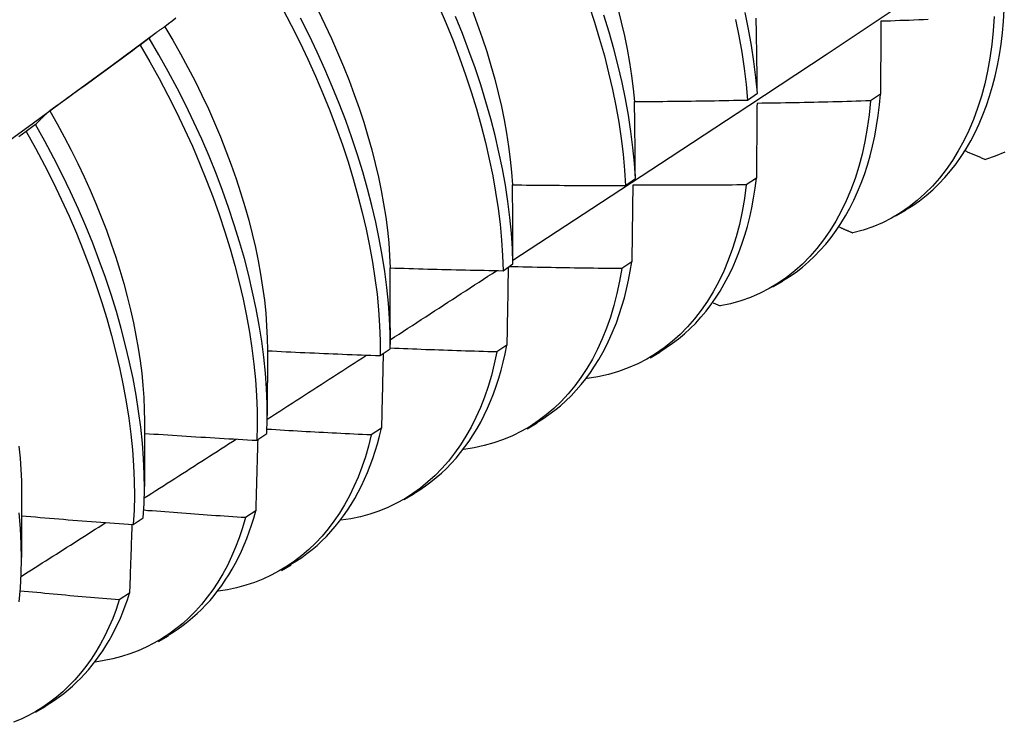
# Model space of a CAD drawing. Header units: inches. Extents: x 17 to 237, y 17 to 149.
# Tile 90 of 118: x 223.472 to 223.75, y 83.265 to 83.464. Entities that reach past the tile are written whole.
import ezdxf

# ---------------------------------------------------------------- set-up
doc = ezdxf.new("R2010")
doc.units = ezdxf.units.IN
doc.header["$MEASUREMENT"] = 0
doc.layers.add('Visible Edges(ANSI)', color=7, linetype='Continuous', lineweight=25)

msp = doc.modelspace()

# ---------------------------------------------------------------- linework, layer by layer
at = {"layer": 'Visible Edges(ANSI)'}
for p, q in [((223.49772, 83.45105), (223.51016, 83.46025)), ((223.50817, 83.45868), (223.50558, 83.4567)), ((223.6776, 83.44115), (223.68039, 83.44311)), ((223.71525, 83.44285), (223.71241, 83.44092)), ((223.47597, 83.43418), (223.47336, 83.4322)), ((223.64305, 83.41695), (223.64584, 83.4189)), ((223.6801, 83.41904), (223.67725, 83.41712)), ((223.7196, 83.40833), (223.72241, 83.40995)), ((223.60838, 83.39281), (223.61118, 83.39476)), ((223.64483, 83.39531), (223.64197, 83.3934)), ((223.6848, 83.38823), (223.68761, 83.38986)), ((223.66786, 83.38371), (223.66987, 83.38281)), ((223.57642, 83.37661), (223.57641, 83.37187)), ((223.57359, 83.36875), (223.57641, 83.37069)), ((223.60944, 83.37169), (223.60658, 83.36978)), ((223.54164, 83.37027), (223.54161, 83.35178)), ((223.65, 83.36814), (223.65281, 83.36977)), ((223.63212, 83.36233), (223.63223, 83.36228)), ((223.50684, 83.35018), (223.50682, 83.33169)), ((223.57394, 83.34816), (223.57107, 83.34626)), ((223.6152, 83.34805), (223.61801, 83.34968)), ((223.53868, 83.34477), (223.54151, 83.3467)), ((223.47204, 83.33009), (223.47202, 83.3116)), ((223.5804, 83.32796), (223.58321, 83.32958)), ((223.53833, 83.32473), (223.53544, 83.32285)), ((223.50366, 83.32087), (223.50649, 83.32279)), ((223.5456, 83.30787), (223.54842, 83.30949)), ((223.5026, 83.30141), (223.49971, 83.29953)), ((223.5108, 83.28778), (223.51362, 83.2894)), ((223.47601, 83.26769), (223.47882, 83.26931))]:
    msp.add_line(p, q, dxfattribs=at)
at = {"layer": 'Visible Edges(ANSI)', "flags": 128}
for points in [[(223.61118, 83.39583), (223.63348, 83.41039), (223.65574, 83.42499), (223.67795, 83.43962), (223.70013, 83.45428), (223.72227, 83.46897), (223.74436, 83.48369), (223.76642, 83.49844), (223.78844, 83.51322), (223.81041, 83.52802), (223.83235, 83.54285), (223.85424, 83.5577), (223.8761, 83.57258), (223.89791, 83.58748), (223.91969, 83.60239), (223.94143, 83.61733)], [(223.63267, 83.46808), (223.63426, 83.46324), (223.63572, 83.45843), (223.63706, 83.45364), (223.63827, 83.44888), (223.63936, 83.44416), (223.64031, 83.43948), (223.64113, 83.43486), (223.64182, 83.43028), (223.64237, 83.42577), (223.64278, 83.42132), (223.64305, 83.41695)], [(223.54589, 83.46709), (223.54841, 83.46233), (223.55082, 83.45753), (223.55312, 83.45271), (223.5553, 83.44788), (223.55737, 83.44303), (223.55932, 83.43818), (223.56116, 83.43333), (223.56287, 83.42848), (223.56447, 83.42365), (223.56594, 83.41883), (223.56729, 83.41404), (223.56851, 83.40928), (223.56961, 83.40455), (223.57057, 83.39987), (223.57141, 83.39523), (223.57211, 83.39065), (223.57268, 83.38613), (223.57312, 83.38167), (223.57341, 83.37728), (223.57357, 83.37298), (223.57359, 83.36875)], [(223.55599, 83.46647), (223.55793, 83.46254), (223.55977, 83.45859), (223.56152, 83.45464), (223.56319, 83.45068), (223.56476, 83.44672), (223.56624, 83.44276), (223.56763, 83.43881), (223.56891, 83.43487), (223.5701, 83.43094), (223.5712, 83.42704), (223.57219, 83.42316), (223.57308, 83.41932), (223.57387, 83.4155), (223.57456, 83.41173), (223.57514, 83.408), (223.57562, 83.40432), (223.57599, 83.40069), (223.57624, 83.39712), (223.57639, 83.3936)], [(223.59021, 83.46768), (223.59228, 83.46283), (223.59423, 83.45798), (223.59606, 83.45313), (223.59777, 83.44828), (223.59936, 83.44345), (223.60083, 83.43863), (223.60217, 83.43384), (223.60339, 83.42908), (223.60448, 83.42436), (223.60544, 83.41967), (223.60627, 83.41504), (223.60697, 83.41046), (223.60753, 83.40595), (223.60795, 83.40149), (223.60823, 83.39711), (223.60838, 83.39281)], [(223.59959, 83.46673), (223.60107, 83.46277), (223.60245, 83.45882), (223.60374, 83.45488), (223.60493, 83.45096), (223.60603, 83.44705), (223.60702, 83.44318), (223.60791, 83.43933), (223.6087, 83.43552), (223.60938, 83.43175), (223.60996, 83.42802), (223.61043, 83.42434), (223.6108, 83.42071), (223.61105, 83.41714)], [(223.64584, 83.4189), (223.64556, 83.42328), (223.64514, 83.42773), (223.64458, 83.43225), (223.64389, 83.43683), (223.64306, 83.44146), (223.64209, 83.44614), (223.641, 83.45087), (223.63978, 83.45563), (223.63843, 83.46042), (223.63695, 83.46523)], [(223.64085, 83.46707), (223.64185, 83.46319), (223.64274, 83.45935), (223.64352, 83.45554), (223.6442, 83.45176), (223.64478, 83.44804), (223.64525, 83.44436), (223.6456, 83.44073)], [(223.68039, 83.44311), (223.67998, 83.44756), (223.67943, 83.45207), (223.67874, 83.45664), (223.67792, 83.46127), (223.67697, 83.46595)], [(223.72237, 83.41), (223.72439, 83.41127), (223.72634, 83.41264), (223.72823, 83.41412), (223.73006, 83.41571), (223.73181, 83.4174), (223.73349, 83.41919), (223.7351, 83.42108), (223.73664, 83.42307), (223.7381, 83.42515), (223.73949, 83.42733), (223.7408, 83.4296), (223.74203, 83.43197), (223.74318, 83.43442), (223.74426, 83.43696), (223.74525, 83.43958), (223.74615, 83.44229), (223.74698, 83.44508), (223.74772, 83.44795), (223.74837, 83.4509), (223.74893, 83.45392), (223.7494, 83.45702), (223.74979, 83.46019), (223.75008, 83.46343), (223.75028, 83.46675)], [(223.51573, 83.4643), (223.51467, 83.46351), (223.51362, 83.46272), (223.51256, 83.46193)], [(223.57641, 83.37069), (223.57638, 83.37492), (223.57621, 83.37924), (223.5759, 83.38363), (223.57546, 83.38809), (223.57488, 83.39262), (223.57416, 83.3972), (223.57332, 83.40184), (223.57234, 83.40653), (223.57124, 83.41126), (223.57, 83.41602), (223.56865, 83.42082), (223.56716, 83.42564), (223.56556, 83.43047), (223.56383, 83.43532), (223.56199, 83.44017), (223.56003, 83.44502), (223.55795, 83.44987), (223.55576, 83.4547), (223.55345, 83.45952), (223.55103, 83.46431)], [(223.61118, 83.39476), (223.61103, 83.39907), (223.61073, 83.40345), (223.6103, 83.40791), (223.60973, 83.41243), (223.60903, 83.41702), (223.60819, 83.42165), (223.60722, 83.42634), (223.60612, 83.43106), (223.60489, 83.43583), (223.60354, 83.44062), (223.60206, 83.44543), (223.60046, 83.45027), (223.59873, 83.45512), (223.59689, 83.45997), (223.59494, 83.46482)], [(223.67423, 83.46397), (223.67518, 83.4593), (223.67599, 83.45467), (223.67666, 83.4501), (223.6772, 83.44559), (223.6776, 83.44115)], [(223.68039, 83.44311), (223.68037, 83.44401), (223.68036, 83.4449), (223.68035, 83.4458), (223.68034, 83.44669), (223.68033, 83.44758), (223.68031, 83.44847), (223.6803, 83.44937), (223.68029, 83.45026), (223.68027, 83.45115), (223.68026, 83.45203), (223.68025, 83.45292), (223.68023, 83.45381), (223.68022, 83.45469), (223.68021, 83.45558), (223.68019, 83.45646), (223.68018, 83.45735), (223.68016, 83.45823), (223.68015, 83.45911), (223.68013, 83.45999), (223.68012, 83.46087), (223.6801, 83.46175), (223.68009, 83.46263), (223.68007, 83.4635), (223.68005, 83.46438)], [(223.74745, 83.46481), (223.74719, 83.46078), (223.74678, 83.45685), (223.74624, 83.45303), (223.74557, 83.44932), (223.74476, 83.44572), (223.74382, 83.44224), (223.74276, 83.43888), (223.74157, 83.43565), (223.74026, 83.43254), (223.73883, 83.42957), (223.73728, 83.42673), (223.73562, 83.42402), (223.73384, 83.42146), (223.73195, 83.41904), (223.72995, 83.41677), (223.72784, 83.41465), (223.72564, 83.41268), (223.72333, 83.41087), (223.72091, 83.40922), (223.71841, 83.40773), (223.71581, 83.40641), (223.71311, 83.40526), (223.71032, 83.40429), (223.70745, 83.40349)], [(223.71537, 83.46345), (223.71536, 83.4626), (223.71536, 83.46176), (223.71536, 83.46091), (223.71535, 83.46005), (223.71535, 83.4592), (223.71534, 83.45835), (223.71534, 83.4575), (223.71533, 83.45664), (223.71533, 83.45579), (223.71532, 83.45493), (223.71532, 83.45407), (223.71531, 83.45322), (223.71531, 83.45236), (223.7153, 83.4515), (223.7153, 83.45064), (223.71529, 83.44977), (223.71529, 83.44891), (223.71528, 83.44805), (223.71527, 83.44718), (223.71527, 83.44632), (223.71526, 83.44545), (223.71526, 83.44458), (223.71525, 83.44372), (223.71525, 83.44285)], [(223.72874, 83.46394), (223.7274, 83.46389), (223.72607, 83.46384), (223.72473, 83.46379), (223.72339, 83.46373), (223.72206, 83.46368), (223.72072, 83.46364), (223.71938, 83.46359), (223.71804, 83.46354), (223.71671, 83.4635), (223.71537, 83.46345)], [(223.51256, 83.46193), (223.51237, 83.4618), (223.51218, 83.46168), (223.512, 83.46155), (223.51181, 83.46142), (223.51162, 83.4613), (223.51143, 83.46117), (223.51125, 83.46104), (223.51106, 83.46091), (223.51088, 83.46078), (223.51069, 83.46064), (223.51051, 83.46051), (223.51032, 83.46037), (223.51014, 83.46024), (223.50996, 83.4601), (223.50978, 83.45996), (223.5096, 83.45982), (223.50942, 83.45968), (223.50924, 83.45954), (223.50906, 83.4594), (223.50888, 83.45926), (223.5087, 83.45911), (223.50853, 83.45897), (223.50835, 83.45882), (223.50817, 83.45868)], [(223.51256, 83.46193), (223.51484, 83.45811), (223.51703, 83.45426), (223.51913, 83.45038), (223.52115, 83.44648), (223.52309, 83.44256), (223.52493, 83.43862), (223.52668, 83.43467), (223.52835, 83.43072), (223.52992, 83.42677), (223.53139, 83.42281), (223.53278, 83.41887), (223.53406, 83.41493), (223.53525, 83.41102), (223.53635, 83.40712), (223.53734, 83.40325), (223.53823, 83.39941), (223.53903, 83.3956), (223.53972, 83.39183), (223.5403, 83.3881), (223.54078, 83.38443), (223.54116, 83.3808), (223.54143, 83.37723), (223.54159, 83.37372), (223.54164, 83.37027)], [(223.54151, 83.3467), (223.54161, 83.35085), (223.54156, 83.35509), (223.54138, 83.35941), (223.54107, 83.3638), (223.54061, 83.36827), (223.54002, 83.3728), (223.5393, 83.37739), (223.53845, 83.38204), (223.53747, 83.38673), (223.53636, 83.39146), (223.53512, 83.39622), (223.53376, 83.40102), (223.53227, 83.40584), (223.53067, 83.41067), (223.52894, 83.41552), (223.52709, 83.42037), (223.52512, 83.42522), (223.52304, 83.43007), (223.52084, 83.4349), (223.51853, 83.43972), (223.5161, 83.44451), (223.51357, 83.44927), (223.51093, 83.45399), (223.50817, 83.45868)], [(223.50558, 83.4567), (223.50452, 83.45591), (223.50346, 83.45513), (223.5024, 83.45434), (223.50134, 83.45356), (223.50028, 83.45277), (223.49922, 83.45199), (223.49816, 83.45121), (223.49709, 83.45043), (223.49603, 83.44965), (223.49497, 83.44887), (223.4939, 83.4481), (223.49284, 83.44732), (223.49177, 83.44654), (223.4907, 83.44577), (223.48964, 83.445), (223.48857, 83.44423), (223.4875, 83.44345), (223.48643, 83.44268), (223.48536, 83.44191), (223.48429, 83.44115), (223.48322, 83.44038), (223.48215, 83.43961), (223.48108, 83.43885), (223.48, 83.43808)], [(223.50558, 83.4567), (223.50832, 83.45201), (223.51095, 83.44728), (223.51348, 83.44252), (223.5159, 83.43773), (223.5182, 83.43291), (223.52039, 83.42808), (223.52246, 83.42323), (223.52442, 83.41838), (223.52626, 83.41353), (223.52798, 83.40868), (223.52958, 83.40385), (223.53106, 83.39903), (223.53241, 83.39424), (223.53364, 83.38947), (223.53474, 83.38474), (223.53571, 83.38006), (223.53655, 83.37542), (223.53726, 83.37083), (223.53784, 83.36631), (223.53828, 83.36184), (223.53859, 83.35745), (223.53876, 83.35314), (223.53879, 83.34891), (223.53868, 83.34477)], [(223.46421, 83.42658), (223.47538, 83.43474), (223.48655, 83.4429), (223.49771, 83.45105)], [(223.6456, 83.44073), (223.64694, 83.44074), (223.64827, 83.44075), (223.6496, 83.44075), (223.65094, 83.44076), (223.65227, 83.44077), (223.6536, 83.44078), (223.65494, 83.4408), (223.65627, 83.44081), (223.6576, 83.44082), (223.65894, 83.44084), (223.66027, 83.44085), (223.6616, 83.44087), (223.66294, 83.44089), (223.66427, 83.44091), (223.6656, 83.44093), (223.66693, 83.44095), (223.66827, 83.44097), (223.6696, 83.44099), (223.67093, 83.44102), (223.67227, 83.44104), (223.6736, 83.44107), (223.67493, 83.44109), (223.67627, 83.44112), (223.6776, 83.44115)], [(223.64584, 83.4189), (223.64584, 83.41982), (223.64583, 83.42074), (223.64582, 83.42166), (223.64581, 83.42257), (223.6458, 83.42349), (223.6458, 83.42441), (223.64579, 83.42532), (223.64578, 83.42623), (223.64577, 83.42715), (223.64576, 83.42806), (223.64575, 83.42897), (223.64574, 83.42988), (223.64573, 83.43079), (223.64572, 83.4317), (223.64571, 83.4326), (223.6457, 83.43351), (223.64569, 83.43442), (223.64568, 83.43532), (223.64566, 83.43623), (223.64565, 83.43713), (223.64564, 83.43803), (223.64563, 83.43893), (223.64562, 83.43983), (223.6456, 83.44073)], [(223.71241, 83.44092), (223.71202, 83.43698), (223.71149, 83.43315), (223.71083, 83.42943), (223.71003, 83.42582), (223.7091, 83.42234), (223.70804, 83.41897), (223.70686, 83.41574), (223.70555, 83.41262), (223.70413, 83.40964), (223.70258, 83.4068), (223.70092, 83.40409), (223.69915, 83.40152), (223.69726, 83.3991), (223.69527, 83.39682), (223.69317, 83.39469), (223.69096, 83.39272), (223.68865, 83.3909), (223.68625, 83.38924), (223.68375, 83.38774), (223.68115, 83.38641), (223.67846, 83.38525), (223.67569, 83.38426), (223.67282, 83.38344), (223.66987, 83.38281)], [(223.68029, 83.4402), (223.68028, 83.43933), (223.68028, 83.43846), (223.68027, 83.43758), (223.68026, 83.43671), (223.68025, 83.43583), (223.68025, 83.43496), (223.68024, 83.43408), (223.68023, 83.4332), (223.68022, 83.43233), (223.68022, 83.43145), (223.68021, 83.43056), (223.6802, 83.42968), (223.68019, 83.4288), (223.68018, 83.42792), (223.68017, 83.42703), (223.68017, 83.42615), (223.68016, 83.42526), (223.68015, 83.42438), (223.68014, 83.42349), (223.68013, 83.4226), (223.68012, 83.42171), (223.68011, 83.42082), (223.6801, 83.41993), (223.6801, 83.41904)], [(223.71241, 83.44092), (223.71107, 83.44088), (223.70973, 83.44084), (223.7084, 83.4408), (223.70706, 83.44076), (223.70572, 83.44072), (223.70438, 83.44068), (223.70304, 83.44065), (223.70171, 83.44061), (223.70037, 83.44058), (223.69903, 83.44055), (223.69769, 83.44052), (223.69635, 83.44049), (223.69501, 83.44046), (223.69368, 83.44043), (223.69234, 83.4404), (223.691, 83.44037), (223.68966, 83.44035), (223.68832, 83.44032), (223.68698, 83.4403), (223.68564, 83.44028), (223.68431, 83.44026), (223.68297, 83.44024), (223.68163, 83.44022), (223.68029, 83.4402)], [(223.68755, 83.38993), (223.68948, 83.39113), (223.69135, 83.39243), (223.69316, 83.39383), (223.6949, 83.39532), (223.69659, 83.39691), (223.69821, 83.39858), (223.69977, 83.40035), (223.70126, 83.40221), (223.70268, 83.40415), (223.70404, 83.40618), (223.70532, 83.4083), (223.70654, 83.4105), (223.70769, 83.41278), (223.70876, 83.41514), (223.70976, 83.41758), (223.71068, 83.4201), (223.71153, 83.42269), (223.7123, 83.42536), (223.71299, 83.4281), (223.71361, 83.43091), (223.71414, 83.4338), (223.71459, 83.43675), (223.71496, 83.43976), (223.71525, 83.44285)], [(223.48, 83.43808), (223.47983, 83.43793), (223.47965, 83.43778), (223.47948, 83.43763), (223.47931, 83.43747), (223.47913, 83.43732), (223.47896, 83.43716), (223.47879, 83.43701), (223.47862, 83.43685), (223.47845, 83.43669), (223.47828, 83.43653), (223.47811, 83.43637), (223.47794, 83.43621), (223.47778, 83.43604), (223.47761, 83.43588), (223.47744, 83.43571), (223.47728, 83.43555), (223.47711, 83.43538), (223.47695, 83.43521), (223.47678, 83.43504), (223.47662, 83.43487), (223.47645, 83.4347), (223.47629, 83.43453), (223.47613, 83.43436), (223.47597, 83.43418)], [(223.48, 83.43808), (223.48211, 83.43439), (223.48414, 83.43068), (223.48609, 83.42694), (223.48796, 83.42318), (223.48974, 83.4194), (223.49144, 83.41562), (223.49306, 83.41183), (223.49459, 83.40804), (223.49604, 83.40425), (223.4974, 83.40046), (223.49868, 83.39668), (223.49986, 83.39292), (223.50096, 83.38917), (223.50196, 83.38545), (223.50288, 83.38174), (223.5037, 83.37807), (223.50443, 83.37443), (223.50506, 83.37083), (223.5056, 83.36726), (223.50604, 83.36374), (223.50639, 83.36027), (223.50664, 83.35685), (223.50679, 83.35348), (223.50684, 83.35018)], [(223.47336, 83.4322), (223.47229, 83.43144), (223.47121, 83.43068)], [(223.47336, 83.4322), (223.47601, 83.42747), (223.47855, 83.42271), (223.48097, 83.41792), (223.48328, 83.41311), (223.48548, 83.40827), (223.48756, 83.40343), (223.48952, 83.39858), (223.49137, 83.39372), (223.49309, 83.38888), (223.49469, 83.38404), (223.49617, 83.37923), (223.49753, 83.37443), (223.49876, 83.36967), (223.49987, 83.36494), (223.50084, 83.36025), (223.50169, 83.35561), (223.50241, 83.35102), (223.50299, 83.34649), (223.50344, 83.34202), (223.50376, 83.33763), (223.50394, 83.33331), (223.50399, 83.32907), (223.50389, 83.32492), (223.50366, 83.32087)], [(223.50649, 83.32279), (223.50672, 83.32686), (223.5068, 83.33101), (223.50675, 83.33526), (223.50655, 83.33958), (223.50623, 83.34398), (223.50577, 83.34845), (223.50517, 83.35299), (223.50444, 83.35758), (223.50359, 83.36223), (223.5026, 83.36692), (223.50148, 83.37165), (223.50024, 83.37642), (223.49888, 83.38122), (223.49739, 83.38603), (223.49577, 83.39087), (223.49404, 83.39572), (223.49219, 83.40057), (223.49022, 83.40542), (223.48813, 83.41026), (223.48592, 83.4151), (223.4836, 83.41991), (223.48117, 83.4247), (223.47862, 83.42946), (223.47597, 83.43418)], [(223.73933, 83.42672), (223.73956, 83.42662), (223.7398, 83.42652), (223.74003, 83.42642), (223.74027, 83.42632), (223.7405, 83.42622), (223.74073, 83.42612), (223.74097, 83.42602), (223.7412, 83.42592), (223.74144, 83.42582), (223.74167, 83.42572), (223.74191, 83.42562), (223.74214, 83.42552), (223.74238, 83.42542), (223.74261, 83.42532), (223.74284, 83.42522), (223.74308, 83.42512), (223.74331, 83.42502), (223.74355, 83.42492), (223.74378, 83.42482), (223.74402, 83.42472), (223.74425, 83.42462), (223.74449, 83.42452), (223.74472, 83.42442), (223.74496, 83.42432)], [(223.75046, 83.42641), (223.74775, 83.42528), (223.74496, 83.42432)], [(223.65274, 83.36986), (223.65457, 83.371), (223.65635, 83.37223), (223.65808, 83.37354), (223.65975, 83.37494), (223.66137, 83.37642), (223.66292, 83.37798), (223.66442, 83.37963), (223.66587, 83.38136), (223.66725, 83.38317), (223.66857, 83.38506), (223.66983, 83.38702), (223.67102, 83.38906), (223.67216, 83.39118), (223.67322, 83.39337), (223.67423, 83.39563), (223.67516, 83.39796), (223.67603, 83.40036), (223.67682, 83.40283), (223.67755, 83.40537), (223.67821, 83.40798), (223.67879, 83.41065), (223.6793, 83.41338), (223.67973, 83.41618), (223.6801, 83.41904)], [(223.61105, 83.41714), (223.61238, 83.41712), (223.61372, 83.4171), (223.61505, 83.41708), (223.61638, 83.41707), (223.61772, 83.41705), (223.61905, 83.41704), (223.62038, 83.41703), (223.62172, 83.41701), (223.62305, 83.417), (223.62438, 83.41699), (223.62571, 83.41698), (223.62705, 83.41697), (223.62838, 83.41697), (223.62971, 83.41696), (223.63105, 83.41695), (223.63238, 83.41695), (223.63371, 83.41695), (223.63505, 83.41694), (223.63638, 83.41694), (223.63772, 83.41694), (223.63905, 83.41694), (223.64038, 83.41694), (223.64172, 83.41694), (223.64305, 83.41695)], [(223.61118, 83.39476), (223.61118, 83.3957), (223.61118, 83.39664), (223.61118, 83.39758), (223.61117, 83.39852), (223.61117, 83.39946), (223.61116, 83.4004), (223.61116, 83.40134), (223.61116, 83.40227), (223.61115, 83.40321), (223.61115, 83.40414), (223.61114, 83.40508), (223.61113, 83.40601), (223.61113, 83.40694), (223.61112, 83.40787), (223.61112, 83.4088), (223.61111, 83.40973), (223.6111, 83.41066), (223.6111, 83.41159), (223.61109, 83.41252), (223.61108, 83.41344), (223.61107, 83.41437), (223.61107, 83.41529), (223.61106, 83.41622), (223.61105, 83.41714)], [(223.67725, 83.41712), (223.67673, 83.41327), (223.67608, 83.40954), (223.67529, 83.40593), (223.67437, 83.40243), (223.67333, 83.39906), (223.67215, 83.39582), (223.67085, 83.3927), (223.66943, 83.38972), (223.66789, 83.38686), (223.66623, 83.38415), (223.66446, 83.38158), (223.66258, 83.37915), (223.66059, 83.37687), (223.65849, 83.37473), (223.65629, 83.37275), (223.65399, 83.37093), (223.65158, 83.36926), (223.64909, 83.36776), (223.6465, 83.36642), (223.64381, 83.36524), (223.64105, 83.36424), (223.63819, 83.36341), (223.63525, 83.36275), (223.63223, 83.36228)], [(223.64511, 83.41703), (223.6451, 83.41613), (223.64509, 83.41524), (223.64508, 83.41434), (223.64507, 83.41345), (223.64506, 83.41255), (223.64505, 83.41165), (223.64504, 83.41075), (223.64502, 83.40985), (223.64501, 83.40895), (223.645, 83.40804), (223.64499, 83.40714), (223.64498, 83.40624), (223.64497, 83.40533), (223.64495, 83.40442), (223.64494, 83.40352), (223.64493, 83.40261), (223.64492, 83.4017), (223.6449, 83.40079), (223.64489, 83.39988), (223.64488, 83.39897), (223.64487, 83.39806), (223.64485, 83.39714), (223.64484, 83.39623), (223.64483, 83.39531)], [(223.67725, 83.41712), (223.67591, 83.4171), (223.67457, 83.41709), (223.67323, 83.41707), (223.67189, 83.41706), (223.67056, 83.41705), (223.66922, 83.41704), (223.66788, 83.41703), (223.66654, 83.41702), (223.6652, 83.41701), (223.66386, 83.41701), (223.66252, 83.417), (223.66118, 83.417), (223.65984, 83.41699), (223.6585, 83.41699), (223.65716, 83.41699), (223.65582, 83.41699), (223.65449, 83.41699), (223.65315, 83.41699), (223.65181, 83.417), (223.65047, 83.417), (223.64913, 83.41701), (223.64779, 83.41701), (223.64645, 83.41702), (223.64511, 83.41703)], [(223.7036, 83.40518), (223.70376, 83.4051), (223.70392, 83.40503), (223.70408, 83.40496), (223.70424, 83.40489), (223.7044, 83.40482), (223.70456, 83.40475), (223.70472, 83.40468), (223.70488, 83.40461), (223.70504, 83.40454), (223.7052, 83.40447), (223.70536, 83.4044), (223.70552, 83.40433), (223.70568, 83.40426), (223.70585, 83.40419), (223.70601, 83.40412), (223.70617, 83.40405), (223.70633, 83.40398), (223.70649, 83.40391), (223.70665, 83.40384), (223.70681, 83.40377), (223.70697, 83.4037), (223.70713, 83.40363), (223.70729, 83.40356), (223.70745, 83.40349)], [(223.57639, 83.3936), (223.57773, 83.39356), (223.57906, 83.39352), (223.58039, 83.39348), (223.58172, 83.39343), (223.58306, 83.39339), (223.58439, 83.39336), (223.58572, 83.39332), (223.58705, 83.39328), (223.58839, 83.39324), (223.58972, 83.39321), (223.59105, 83.39317), (223.59238, 83.39314), (223.59372, 83.39311), (223.59505, 83.39308), (223.59638, 83.39305), (223.59772, 83.39302), (223.59905, 83.39299), (223.60038, 83.39296), (223.60171, 83.39293), (223.60305, 83.39291), (223.60438, 83.39288), (223.60571, 83.39286), (223.60705, 83.39284), (223.60838, 83.39281)], [(223.57642, 83.37661), (223.57642, 83.37732), (223.57642, 83.37804), (223.57642, 83.37875), (223.57642, 83.37946), (223.57642, 83.38017), (223.57642, 83.38088), (223.57642, 83.38159), (223.57642, 83.3823), (223.57642, 83.38301), (223.57642, 83.38372), (223.57642, 83.38443), (223.57642, 83.38514), (223.57642, 83.38585), (223.57641, 83.38656), (223.57641, 83.38726), (223.57641, 83.38797), (223.57641, 83.38868), (223.57641, 83.38938), (223.57641, 83.39009), (223.5764, 83.39079), (223.5764, 83.39149), (223.5764, 83.3922), (223.5764, 83.3929), (223.57639, 83.3936)], [(223.57641, 83.37323), (223.57767, 83.37405), (223.57893, 83.37487), (223.58019, 83.37568), (223.58145, 83.3765), (223.58271, 83.37731), (223.58397, 83.37813), (223.58522, 83.37895), (223.58648, 83.37976), (223.58774, 83.38058), (223.589, 83.3814), (223.59026, 83.38222), (223.59152, 83.38303), (223.59278, 83.38385), (223.59403, 83.38467), (223.59529, 83.38548), (223.59655, 83.3863), (223.59781, 83.38712), (223.59906, 83.38794), (223.60032, 83.38876), (223.60158, 83.38957), (223.60284, 83.39039), (223.60409, 83.39121), (223.60535, 83.39203), (223.60661, 83.39285)], [(223.64197, 83.3934), (223.64136, 83.3898), (223.64062, 83.3863), (223.63976, 83.38291), (223.63877, 83.37964), (223.63767, 83.37649), (223.63645, 83.37346), (223.63511, 83.37055), (223.63366, 83.36776), (223.63211, 83.3651), (223.63044, 83.36257), (223.62868, 83.36017), (223.62681, 83.35791), (223.62484, 83.35578), (223.62277, 83.3538), (223.62061, 83.35196), (223.61835, 83.35026), (223.61601, 83.3487), (223.61358, 83.3473), (223.61106, 83.34605), (223.60846, 83.34496), (223.60578, 83.34402), (223.60302, 83.34324), (223.60018, 83.34262), (223.59727, 83.34217)], [(223.60983, 83.39382), (223.60982, 83.39291), (223.6098, 83.39199), (223.60979, 83.39108), (223.60977, 83.39017), (223.60976, 83.38925), (223.60974, 83.38833), (223.60973, 83.38742), (223.60971, 83.3865), (223.60969, 83.38558), (223.60968, 83.38466), (223.60966, 83.38374), (223.60965, 83.38281), (223.60963, 83.38189), (223.60961, 83.38097), (223.6096, 83.38004), (223.60958, 83.37912), (223.60956, 83.37819), (223.60955, 83.37727), (223.60953, 83.37634), (223.60951, 83.37541), (223.6095, 83.37448), (223.60948, 83.37355), (223.60946, 83.37262), (223.60944, 83.37169)], [(223.64197, 83.3934), (223.64064, 83.39341), (223.63931, 83.39342), (223.63798, 83.39344), (223.63664, 83.39345), (223.63531, 83.39347), (223.63398, 83.39348), (223.63264, 83.3935), (223.63131, 83.39351), (223.62998, 83.39353), (223.62865, 83.39355), (223.62731, 83.39357), (223.62598, 83.3936), (223.62465, 83.39362), (223.62332, 83.39364), (223.62198, 83.39367), (223.62065, 83.39369), (223.61932, 83.39372), (223.61799, 83.39375), (223.61665, 83.39377), (223.61532, 83.3938), (223.61399, 83.39384), (223.61266, 83.39387), (223.61133, 83.3939), (223.60999, 83.39393)], [(223.61793, 83.34979), (223.61967, 83.35086), (223.62136, 83.35202), (223.623, 83.35325), (223.6246, 83.35455), (223.62614, 83.35594), (223.62763, 83.35739), (223.62908, 83.35892), (223.63047, 83.36053), (223.6318, 83.3622), (223.63309, 83.36395), (223.63431, 83.36577), (223.63548, 83.36765), (223.6366, 83.36961), (223.63765, 83.37163), (223.63865, 83.37372), (223.63959, 83.37587), (223.64047, 83.37808), (223.64128, 83.38036), (223.64203, 83.38271), (223.64272, 83.38511), (223.64335, 83.38757), (223.64391, 83.3901), (223.6444, 83.39268), (223.64483, 83.39531)], [(223.60658, 83.36978), (223.60532, 83.36982), (223.60406, 83.36985), (223.60281, 83.36989), (223.60155, 83.36992), (223.60029, 83.36996), (223.59903, 83.37), (223.59778, 83.37004), (223.59652, 83.37008), (223.59526, 83.37012), (223.594, 83.37016), (223.59275, 83.37021), (223.59149, 83.37025), (223.59023, 83.37029), (223.58898, 83.37034), (223.58772, 83.37039), (223.58646, 83.37043), (223.5852, 83.37048), (223.58395, 83.37053), (223.58269, 83.37058), (223.58143, 83.37063), (223.58018, 83.37068), (223.57892, 83.37074), (223.57766, 83.37079), (223.57641, 83.37084)], [(223.58313, 83.32972), (223.58477, 83.33073), (223.58637, 83.33181), (223.58793, 83.33296), (223.58944, 83.33417), (223.59091, 83.33546), (223.59234, 83.33681), (223.59372, 83.33823), (223.59506, 83.33971), (223.59634, 83.34126), (223.59758, 83.34287), (223.59877, 83.34454), (223.59992, 83.34628), (223.60101, 83.34807), (223.60205, 83.34993), (223.60303, 83.35185), (223.60397, 83.35383), (223.60485, 83.35586), (223.60567, 83.35796), (223.60645, 83.36011), (223.60716, 83.36232), (223.60782, 83.36458), (223.60842, 83.36689), (223.60896, 83.36926), (223.60944, 83.37169)], [(223.5416, 83.35076), (223.54278, 83.35151), (223.54395, 83.35227), (223.54512, 83.35302), (223.54629, 83.35378), (223.54746, 83.35453), (223.54864, 83.35529), (223.54981, 83.35604), (223.55098, 83.3568), (223.55215, 83.35756), (223.55332, 83.35831), (223.55449, 83.35907), (223.55567, 83.35982), (223.55684, 83.36058), (223.55801, 83.36133), (223.55918, 83.36209), (223.56035, 83.36285), (223.56152, 83.3636), (223.56269, 83.36436), (223.56386, 83.36511), (223.56503, 83.36587), (223.5662, 83.36663), (223.56737, 83.36738), (223.56854, 83.36814), (223.56971, 83.3689)], [(223.54164, 83.37013), (223.54297, 83.37006), (223.5443, 83.37), (223.54563, 83.36993), (223.54696, 83.36986), (223.54829, 83.3698), (223.54962, 83.36974), (223.55095, 83.36967), (223.55228, 83.36961), (223.55362, 83.36955), (223.55495, 83.36949), (223.55628, 83.36943), (223.55761, 83.36938), (223.55894, 83.36932), (223.56027, 83.36926), (223.5616, 83.36921), (223.56294, 83.36915), (223.56427, 83.3691), (223.5656, 83.36905), (223.56693, 83.369), (223.56826, 83.36895), (223.56959, 83.3689), (223.57093, 83.36885), (223.57226, 83.3688), (223.57359, 83.36875)], [(223.60658, 83.36978), (223.60588, 83.36642), (223.60506, 83.36316), (223.60414, 83.36), (223.6031, 83.35696), (223.60195, 83.35403), (223.60069, 83.3512), (223.59934, 83.3485), (223.59788, 83.34591), (223.59632, 83.34344), (223.59466, 83.34109), (223.59291, 83.33886), (223.59106, 83.33676), (223.58913, 83.33479), (223.5871, 83.33295), (223.58499, 83.33124), (223.58279, 83.32966), (223.58052, 83.32822), (223.57816, 83.32691), (223.57573, 83.32575), (223.57322, 83.32472), (223.57063, 83.32384), (223.56798, 83.32311), (223.56526, 83.32252), (223.56247, 83.32209)], [(223.57442, 83.36932), (223.5744, 83.36845), (223.57438, 83.36758), (223.57437, 83.3667), (223.57435, 83.36583), (223.57433, 83.36495), (223.57431, 83.36407), (223.57429, 83.36319), (223.57427, 83.36232), (223.57425, 83.36144), (223.57423, 83.36056), (223.57421, 83.35968), (223.57419, 83.35879), (223.57417, 83.35791), (223.57415, 83.35703), (223.57413, 83.35614), (223.57411, 83.35526), (223.57409, 83.35438), (223.57407, 83.35349), (223.57405, 83.3526), (223.57403, 83.35172), (223.57401, 83.35083), (223.57399, 83.34994), (223.57396, 83.34905), (223.57394, 83.34816)], [(223.54832, 83.30964), (223.54987, 83.31059), (223.55138, 83.31159), (223.55285, 83.31266), (223.55429, 83.31379), (223.55569, 83.31498), (223.55704, 83.31623), (223.55836, 83.31754), (223.55964, 83.3189), (223.56087, 83.32032), (223.56207, 83.3218), (223.56322, 83.32334), (223.56432, 83.32493), (223.56538, 83.32658), (223.5664, 83.32828), (223.56737, 83.33003), (223.5683, 83.33184), (223.56918, 83.3337), (223.57001, 83.33562), (223.57079, 83.33758), (223.57152, 83.3396), (223.5722, 83.34166), (223.57283, 83.34378), (223.57341, 83.34595), (223.57394, 83.34816)], [(223.50683, 83.34672), (223.50816, 83.34663), (223.50949, 83.34654), (223.51081, 83.34645), (223.51214, 83.34636), (223.51346, 83.34627), (223.51479, 83.34618), (223.51612, 83.3461), (223.51744, 83.34601), (223.51877, 83.34593), (223.5201, 83.34584), (223.52142, 83.34576), (223.52275, 83.34568), (223.52408, 83.3456), (223.52541, 83.34552), (223.52673, 83.34544), (223.52806, 83.34536), (223.52939, 83.34528), (223.53072, 83.34521), (223.53204, 83.34513), (223.53337, 83.34506), (223.5347, 83.34498), (223.53603, 83.34491), (223.53735, 83.34484), (223.53868, 83.34477)], [(223.57107, 83.34626), (223.57029, 83.34314), (223.56941, 83.34011), (223.56843, 83.33718), (223.56734, 83.33435), (223.56616, 83.33163), (223.56488, 83.32902), (223.56351, 83.32651), (223.56204, 83.32411), (223.56049, 83.32183), (223.55884, 83.31965), (223.55711, 83.31759), (223.55529, 83.31565), (223.5534, 83.31383), (223.55142, 83.31212), (223.54936, 83.31054), (223.54723, 83.30907), (223.54502, 83.30774), (223.54274, 83.30653), (223.54039, 83.30545), (223.53797, 83.30449), (223.53549, 83.30367), (223.53294, 83.30298), (223.53033, 83.30243), (223.52766, 83.30201)], [(223.57107, 83.34626), (223.56984, 83.34632), (223.56861, 83.34638), (223.56738, 83.34644), (223.56615, 83.34649), (223.56492, 83.34655), (223.56369, 83.34661), (223.56246, 83.34668), (223.56123, 83.34674), (223.56, 83.3468), (223.55877, 83.34687), (223.55754, 83.34693), (223.55631, 83.347), (223.55508, 83.34706), (223.55385, 83.34713), (223.55262, 83.3472), (223.55139, 83.34727), (223.55016, 83.34734), (223.54893, 83.34741), (223.5477, 83.34748), (223.54647, 83.34755), (223.54524, 83.34762), (223.54401, 83.3477), (223.54278, 83.34777), (223.54155, 83.34785)], [(223.4713, 83.34306), (223.47161, 83.33974), (223.47184, 83.33647), (223.47198, 83.33325), (223.47203, 83.33009)], [(223.50676, 83.32841), (223.50785, 83.3291), (223.50893, 83.3298), (223.51002, 83.33049), (223.51111, 83.33119), (223.51219, 83.33188), (223.51328, 83.33258), (223.51436, 83.33327), (223.51545, 83.33397), (223.51653, 83.33466), (223.51762, 83.33536), (223.5187, 83.33605), (223.51979, 83.33675), (223.52087, 83.33744), (223.52196, 83.33814), (223.52304, 83.33884), (223.52413, 83.33953), (223.52521, 83.34023), (223.5263, 83.34092), (223.52738, 83.34162), (223.52846, 83.34231), (223.52955, 83.34301), (223.53063, 83.34371), (223.53172, 83.3444), (223.5328, 83.3451)], [(223.5389, 83.34491), (223.53887, 83.34408), (223.53885, 83.34325), (223.53883, 83.34241), (223.53881, 83.34158), (223.53878, 83.34074), (223.53876, 83.3399), (223.53874, 83.33906), (223.53872, 83.33823), (223.53869, 83.33739), (223.53867, 83.33655), (223.53865, 83.33571), (223.53862, 83.33487), (223.5386, 83.33403), (223.53857, 83.33318), (223.53855, 83.33234), (223.53853, 83.3315), (223.5385, 83.33066), (223.53848, 83.32981), (223.53845, 83.32897), (223.53843, 83.32812), (223.5384, 83.32728), (223.53838, 83.32643), (223.53835, 83.32558), (223.53833, 83.32473)], [(223.47136, 83.29897), (223.47171, 83.30294), (223.47192, 83.30701), (223.47199, 83.31118), (223.47192, 83.31543), (223.47172, 83.31976), (223.47139, 83.32416)], [(223.47203, 83.32337), (223.47335, 83.32325), (223.47466, 83.32314), (223.47598, 83.32303), (223.4773, 83.32292), (223.47861, 83.32281), (223.47993, 83.3227), (223.48125, 83.32259), (223.48257, 83.32248), (223.48388, 83.32237), (223.4852, 83.32227), (223.48652, 83.32216), (223.48784, 83.32206), (223.48915, 83.32195), (223.49047, 83.32185), (223.49179, 83.32175), (223.49311, 83.32165), (223.49443, 83.32155), (223.49574, 83.32145), (223.49706, 83.32135), (223.49838, 83.32125), (223.4997, 83.32115), (223.50102, 83.32106), (223.50234, 83.32096), (223.50366, 83.32087)], [(223.53544, 83.32285), (223.53424, 83.32292), (223.53304, 83.323), (223.53184, 83.32308), (223.53064, 83.32316), (223.52944, 83.32324), (223.52824, 83.32332), (223.52704, 83.3234), (223.52583, 83.32349), (223.52463, 83.32357), (223.52343, 83.32366), (223.52223, 83.32374), (223.52103, 83.32383), (223.51983, 83.32391), (223.51863, 83.324), (223.51743, 83.32409), (223.51623, 83.32418), (223.51503, 83.32427), (223.51383, 83.32436), (223.51263, 83.32445), (223.51143, 83.32454), (223.51023, 83.32464), (223.50903, 83.32473), (223.50783, 83.32482), (223.50663, 83.32492)], [(223.51352, 83.28956), (223.51497, 83.29044), (223.51639, 83.29138), (223.51778, 83.29237), (223.51913, 83.29341), (223.52045, 83.29451), (223.52174, 83.29566), (223.52299, 83.29686), (223.52421, 83.29811), (223.52539, 83.29941), (223.52653, 83.30076), (223.52764, 83.30216), (223.5287, 83.30361), (223.52973, 83.30512), (223.53072, 83.30667), (223.53167, 83.30826), (223.53258, 83.30991), (223.53345, 83.3116), (223.53428, 83.31334), (223.53506, 83.31513), (223.5358, 83.31696), (223.5365, 83.31883), (223.53715, 83.32076), (223.53776, 83.32272), (223.53833, 83.32473)], [(223.47189, 83.30619), (223.47289, 83.30682), (223.47389, 83.30746), (223.47489, 83.30809), (223.47589, 83.30873), (223.47688, 83.30936), (223.47788, 83.31), (223.47888, 83.31063), (223.47988, 83.31127), (223.48088, 83.3119), (223.48188, 83.31254), (223.48288, 83.31318), (223.48388, 83.31381), (223.48488, 83.31445), (223.48588, 83.31508), (223.48688, 83.31572), (223.48787, 83.31636), (223.48887, 83.31699), (223.48987, 83.31763), (223.49087, 83.31826), (223.49187, 83.3189), (223.49287, 83.31954), (223.49387, 83.32017), (223.49486, 83.32081), (223.49586, 83.32145)], [(223.53544, 83.32285), (223.5346, 83.31995), (223.53367, 83.31715), (223.53264, 83.31444), (223.53152, 83.31183), (223.53031, 83.30931), (223.52901, 83.3069), (223.52763, 83.30459), (223.52616, 83.30237), (223.52462, 83.30027), (223.52299, 83.29826), (223.52128, 83.29636), (223.5195, 83.29457), (223.51765, 83.29289), (223.51572, 83.29132), (223.51372, 83.28985), (223.51165, 83.28851), (223.50952, 83.28727), (223.50732, 83.28615), (223.50505, 83.28515), (223.50273, 83.28427), (223.50034, 83.2835), (223.4979, 83.28286), (223.4954, 83.28234), (223.49285, 83.28194)], [(223.50327, 83.32089), (223.50324, 83.32009), (223.50321, 83.31928), (223.50319, 83.31848), (223.50316, 83.31767), (223.50313, 83.31686), (223.50311, 83.31605), (223.50308, 83.31524), (223.50305, 83.31443), (223.50303, 83.31362), (223.503, 83.31281), (223.50297, 83.312), (223.50294, 83.31119), (223.50291, 83.31038), (223.50289, 83.30957), (223.50286, 83.30875), (223.50283, 83.30794), (223.5028, 83.30713), (223.50277, 83.30631), (223.50274, 83.3055), (223.50272, 83.30468), (223.50269, 83.30387), (223.50266, 83.30305), (223.50263, 83.30223), (223.5026, 83.30141)], [(223.49971, 83.29953), (223.49854, 83.29963), (223.49737, 83.29973), (223.4962, 83.29983), (223.49503, 83.29993), (223.49386, 83.30003), (223.49269, 83.30013), (223.49152, 83.30023), (223.49035, 83.30033), (223.48918, 83.30043), (223.48801, 83.30054), (223.48684, 83.30064), (223.48567, 83.30074), (223.4845, 83.30085), (223.48333, 83.30096), (223.48216, 83.30106), (223.48099, 83.30117), (223.47982, 83.30128), (223.47865, 83.30139), (223.47749, 83.3015), (223.47632, 83.30161), (223.47515, 83.30172), (223.47398, 83.30183), (223.47281, 83.30195), (223.47164, 83.30206)], [(223.47872, 83.26948), (223.48007, 83.2703), (223.4814, 83.27116), (223.48271, 83.27208), (223.48398, 83.27304), (223.48522, 83.27404), (223.48643, 83.27509), (223.48762, 83.27619), (223.48877, 83.27733), (223.48989, 83.27851), (223.49098, 83.27974), (223.49204, 83.28101), (223.49306, 83.28233), (223.49405, 83.28369), (223.49501, 83.28509), (223.49593, 83.28654), (223.49682, 83.28803), (223.49767, 83.28956), (223.49848, 83.29113), (223.49926, 83.29274), (223.50001, 83.2944), (223.50071, 83.29609), (223.50138, 83.29783), (223.50201, 83.2996), (223.5026, 83.30141)], [(223.49971, 83.29953), (223.49881, 83.29686), (223.49783, 83.29428), (223.49676, 83.29179), (223.49561, 83.28939), (223.49439, 83.28707), (223.49308, 83.28485), (223.4917, 83.28272), (223.49024, 83.28069), (223.48871, 83.27875), (223.4871, 83.27691), (223.48543, 83.27517), (223.48369, 83.27352), (223.48188, 83.27198), (223.48, 83.27053), (223.47807, 83.26919), (223.47607, 83.26795), (223.47401, 83.26682), (223.47189, 83.26579), (223.46971, 83.26486)]]:
    msp.add_lwpolyline(points, dxfattribs=at)

doc.saveas('drawing.dxf')
